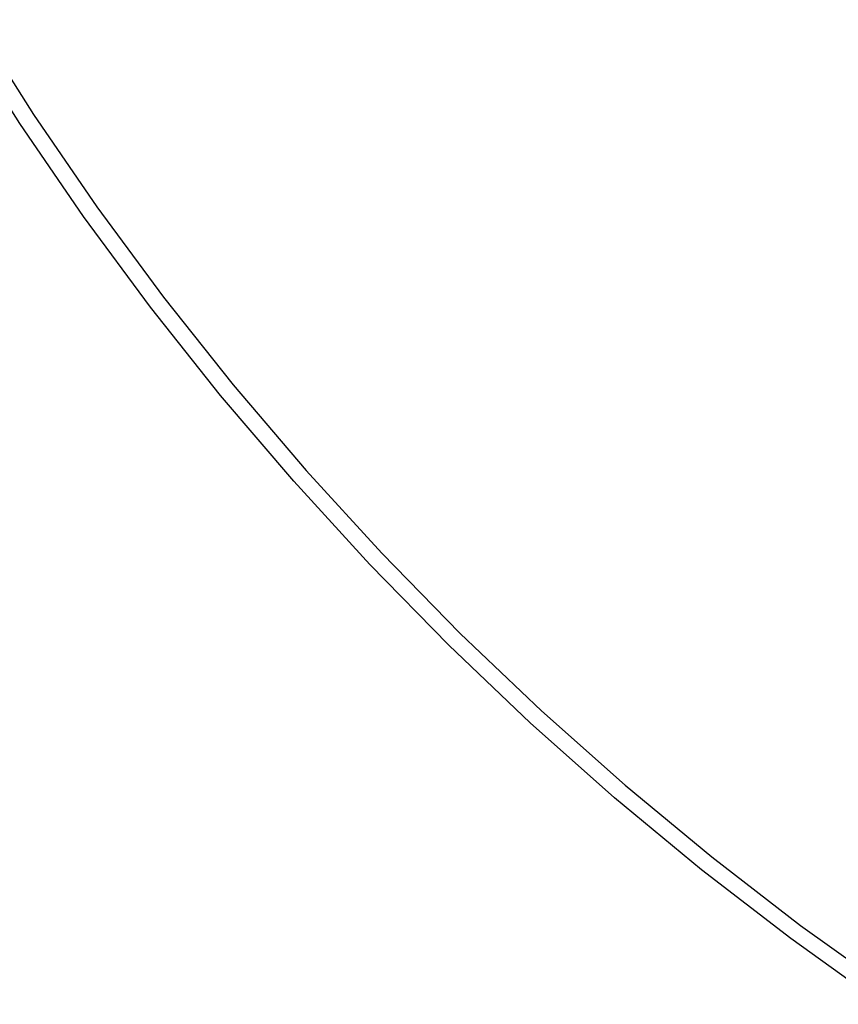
# Model space of a CAD drawing. Header units: millimetres. Extents: x -232 to 233, y -198 to 267.
# Tile 25 of 80: x -165 to -115, y -163 to -103. Entities that reach past the tile are written whole.
import ezdxf

# ---------------------------------------------------------------- set-up
doc = ezdxf.new("R2010")
doc.units = ezdxf.units.MM
doc.layers.add('Volume$Volume', color=7, linetype='Continuous', true_color=0x000000)

msp = doc.modelspace()

# ---------------------------------------------------------------- linework, layer by layer
at = {"layer": 'Volume$Volume'}
for p, q in [((-167.953, -103.055, 325.05), (-164.275, -108.84, 325.05)), ((-167.953, -103.055, 339.05), (-164.275, -108.84, 339.05)), ((-167.953, -103.055, 332.55), (-164.275, -108.84, 332.55)), ((-167.953, -103.055, 125.05), (-164.275, -108.84, 125.05)), ((-167.953, -103.055, 139.05), (-164.275, -108.84, 139.05)), ((-167.953, -103.055, 132.55), (-164.275, -108.84, 132.55)), ((-167.953, -103.055, 525.05), (-164.275, -108.84, 525.05)), ((-167.953, -103.055, 539.05), (-164.275, -108.84, 539.05)), ((-167.953, -103.055, 532.55), (-164.275, -108.84, 532.55)), ((-165.11, -109.391, 340.05), (-168.807, -103.577, 340.05)), ((-165.11, -109.391, 325.05), (-168.807, -103.577, 325.05)), ((-165.11, -109.391, 332.55), (-168.807, -103.577, 332.55)), ((-165.11, -109.391, 140.05), (-168.807, -103.577, 140.05)), ((-165.11, -109.391, 125.05), (-168.807, -103.577, 125.05)), ((-165.11, -109.391, 132.55), (-168.807, -103.577, 132.55)), ((-165.11, -109.391, 540.05), (-168.807, -103.577, 540.05)), ((-165.11, -109.391, 525.05), (-168.807, -103.577, 525.05)), ((-165.11, -109.391, 532.55), (-168.807, -103.577, 532.55)), ((-164.275, -108.84, 325.05), (-160.398, -114.494, 325.05)), ((-164.275, -108.84, 339.05), (-160.398, -114.494, 339.05)), ((-164.275, -108.84, 332.55), (-160.398, -114.494, 332.55)), ((-164.275, -108.84, 125.05), (-160.398, -114.494, 125.05)), ((-164.275, -108.84, 139.05), (-160.398, -114.494, 139.05)), ((-164.275, -108.84, 132.55), (-160.398, -114.494, 132.55)), ((-164.275, -108.84, 525.05), (-160.398, -114.494, 525.05)), ((-164.275, -108.84, 539.05), (-160.398, -114.494, 539.05)), ((-164.275, -108.84, 532.55), (-160.398, -114.494, 532.55)), ((-161.213, -115.074, 340.05), (-165.11, -109.391, 340.05)), ((-161.213, -115.074, 325.05), (-165.11, -109.391, 325.05)), ((-161.213, -115.074, 332.55), (-165.11, -109.391, 332.55)), ((-161.213, -115.074, 140.05), (-165.11, -109.391, 140.05)), ((-161.213, -115.074, 125.05), (-165.11, -109.391, 125.05)), ((-161.213, -115.074, 132.55), (-165.11, -109.391, 132.55)), ((-161.213, -115.074, 540.05), (-165.11, -109.391, 540.05)), ((-161.213, -115.074, 525.05), (-165.11, -109.391, 525.05)), ((-161.213, -115.074, 532.55), (-165.11, -109.391, 532.55)), ((-160.398, -114.494, 325.05), (-156.328, -120.011, 325.05)), ((-160.398, -114.494, 339.05), (-156.328, -120.011, 339.05)), ((-160.398, -114.494, 332.55), (-156.328, -120.011, 332.55)), ((-160.398, -114.494, 125.05), (-156.328, -120.011, 125.05)), ((-160.398, -114.494, 139.05), (-156.328, -120.011, 139.05)), ((-160.398, -114.494, 132.55), (-156.328, -120.011, 132.55)), ((-160.398, -114.494, 525.05), (-156.328, -120.011, 525.05)), ((-160.398, -114.494, 539.05), (-156.328, -120.011, 539.05)), ((-160.398, -114.494, 532.55), (-156.328, -120.011, 532.55)), ((-157.122, -120.618, 340.05), (-161.213, -115.074, 340.05)), ((-157.122, -120.618, 325.05), (-161.213, -115.074, 325.05)), ((-157.122, -120.618, 332.55), (-161.213, -115.074, 332.55)), ((-157.122, -120.618, 140.05), (-161.213, -115.074, 140.05)), ((-157.122, -120.618, 125.05), (-161.213, -115.074, 125.05)), ((-157.122, -120.618, 132.55), (-161.213, -115.074, 132.55)), ((-157.122, -120.618, 540.05), (-161.213, -115.074, 540.05)), ((-157.122, -120.618, 525.05), (-161.213, -115.074, 525.05)), ((-157.122, -120.618, 532.55), (-161.213, -115.074, 532.55)), ((-156.328, -120.011, 325.05), (-152.068, -125.382, 325.05)), ((-156.328, -120.011, 339.05), (-152.068, -125.382, 339.05)), ((-156.328, -120.011, 332.55), (-152.068, -125.382, 332.55)), ((-156.328, -120.011, 125.05), (-152.068, -125.382, 125.05)), ((-156.328, -120.011, 139.05), (-152.068, -125.382, 139.05)), ((-156.328, -120.011, 132.55), (-152.068, -125.382, 132.55)), ((-156.328, -120.011, 525.05), (-152.068, -125.382, 525.05)), ((-156.328, -120.011, 539.05), (-152.068, -125.382, 539.05)), ((-156.328, -120.011, 532.55), (-152.068, -125.382, 532.55)), ((-152.841, -126.017, 340.05), (-157.122, -120.618, 340.05)), ((-152.841, -126.017, 325.05), (-157.122, -120.618, 325.05)), ((-152.841, -126.017, 332.55), (-157.122, -120.618, 332.55)), ((-152.841, -126.017, 140.05), (-157.122, -120.618, 140.05)), ((-152.841, -126.017, 125.05), (-157.122, -120.618, 125.05)), ((-152.841, -126.017, 132.55), (-157.122, -120.618, 132.55)), ((-152.841, -126.017, 540.05), (-157.122, -120.618, 540.05)), ((-152.841, -126.017, 525.05), (-157.122, -120.618, 525.05)), ((-152.841, -126.017, 532.55), (-157.122, -120.618, 532.55)), ((-152.068, -125.382, 325.05), (-147.624, -130.603, 325.05)), ((-152.068, -125.382, 339.05), (-147.624, -130.603, 339.05)), ((-152.068, -125.382, 332.55), (-147.624, -130.603, 332.55)), ((-152.068, -125.382, 125.05), (-147.624, -130.603, 125.05)), ((-152.068, -125.382, 139.05), (-147.624, -130.603, 139.05)), ((-152.068, -125.382, 132.55), (-147.624, -130.603, 132.55)), ((-152.068, -125.382, 525.05), (-147.624, -130.603, 525.05)), ((-152.068, -125.382, 539.05), (-147.624, -130.603, 539.05)), ((-152.068, -125.382, 532.55), (-147.624, -130.603, 532.55)), ((-148.375, -131.264, 340.05), (-152.841, -126.017, 340.05)), ((-148.375, -131.264, 325.05), (-152.841, -126.017, 325.05)), ((-148.375, -131.264, 332.55), (-152.841, -126.017, 332.55)), ((-148.375, -131.264, 140.05), (-152.841, -126.017, 140.05)), ((-148.375, -131.264, 125.05), (-152.841, -126.017, 125.05)), ((-148.375, -131.264, 132.55), (-152.841, -126.017, 132.55)), ((-148.375, -131.264, 540.05), (-152.841, -126.017, 540.05)), ((-148.375, -131.264, 525.05), (-152.841, -126.017, 525.05)), ((-148.375, -131.264, 532.55), (-152.841, -126.017, 532.55)), ((-147.624, -130.603, 325.05), (-143.002, -135.666, 325.05)), ((-147.624, -130.603, 339.05), (-143.002, -135.666, 339.05)), ((-147.624, -130.603, 332.55), (-143.002, -135.666, 332.55)), ((-147.624, -130.603, 125.05), (-143.002, -135.666, 125.05)), ((-147.624, -130.603, 139.05), (-143.002, -135.666, 139.05)), ((-147.624, -130.603, 132.55), (-143.002, -135.666, 132.55)), ((-147.624, -130.603, 525.05), (-143.002, -135.666, 525.05)), ((-147.624, -130.603, 539.05), (-143.002, -135.666, 539.05)), ((-147.624, -130.603, 532.55), (-143.002, -135.666, 532.55)), ((-143.729, -136.353, 340.05), (-148.375, -131.264, 340.05)), ((-143.729, -136.353, 325.05), (-148.375, -131.264, 325.05)), ((-143.729, -136.353, 332.55), (-148.375, -131.264, 332.55)), ((-143.729, -136.353, 140.05), (-148.375, -131.264, 140.05)), ((-143.729, -136.353, 125.05), (-148.375, -131.264, 125.05)), ((-143.729, -136.353, 132.55), (-148.375, -131.264, 132.55)), ((-143.729, -136.353, 540.05), (-148.375, -131.264, 540.05)), ((-143.729, -136.353, 525.05), (-148.375, -131.264, 525.05)), ((-143.729, -136.353, 532.55), (-148.375, -131.264, 532.55)), ((-143.002, -135.666, 325.05), (-138.207, -140.566, 325.05)), ((-143.002, -135.666, 339.05), (-138.207, -140.566, 339.05)), ((-143.002, -135.666, 332.55), (-138.207, -140.566, 332.55)), ((-143.002, -135.666, 125.05), (-138.207, -140.566, 125.05)), ((-143.002, -135.666, 139.05), (-138.207, -140.566, 139.05)), ((-143.002, -135.666, 132.55), (-138.207, -140.566, 132.55)), ((-143.002, -135.666, 525.05), (-138.207, -140.566, 525.05)), ((-143.002, -135.666, 539.05), (-138.207, -140.566, 539.05)), ((-143.002, -135.666, 532.55), (-138.207, -140.566, 532.55)), ((-138.91, -141.277, 340.05), (-143.729, -136.353, 340.05)), ((-138.91, -141.277, 325.05), (-143.729, -136.353, 325.05)), ((-138.91, -141.277, 332.55), (-143.729, -136.353, 332.55)), ((-138.91, -141.277, 140.05), (-143.729, -136.353, 140.05)), ((-138.91, -141.277, 125.05), (-143.729, -136.353, 125.05)), ((-138.91, -141.277, 132.55), (-143.729, -136.353, 132.55)), ((-138.91, -141.277, 540.05), (-143.729, -136.353, 540.05)), ((-138.91, -141.277, 525.05), (-143.729, -136.353, 525.05)), ((-138.91, -141.277, 532.55), (-143.729, -136.353, 532.55)), ((-138.207, -140.566, 325.05), (-133.245, -145.296, 325.05)), ((-138.207, -140.566, 339.05), (-133.245, -145.296, 339.05)), ((-138.207, -140.566, 332.55), (-133.245, -145.296, 332.55)), ((-138.207, -140.566, 125.05), (-133.245, -145.296, 125.05)), ((-138.207, -140.566, 139.05), (-133.245, -145.296, 139.05)), ((-138.207, -140.566, 132.55), (-133.245, -145.296, 132.55)), ((-138.207, -140.566, 525.05), (-133.245, -145.296, 525.05)), ((-138.207, -140.566, 539.05), (-133.245, -145.296, 539.05)), ((-138.207, -140.566, 532.55), (-133.245, -145.296, 532.55)), ((-133.923, -146.032, 340.05), (-138.91, -141.277, 340.05)), ((-133.923, -146.032, 325.05), (-138.91, -141.277, 325.05)), ((-133.923, -146.032, 332.55), (-138.91, -141.277, 332.55)), ((-133.923, -146.032, 140.05), (-138.91, -141.277, 140.05)), ((-133.923, -146.032, 125.05), (-138.91, -141.277, 125.05)), ((-133.923, -146.032, 132.55), (-138.91, -141.277, 132.55)), ((-133.923, -146.032, 540.05), (-138.91, -141.277, 540.05)), ((-133.923, -146.032, 525.05), (-138.91, -141.277, 525.05)), ((-133.923, -146.032, 532.55), (-138.91, -141.277, 532.55)), ((-133.245, -145.296, 325.05), (-128.122, -149.851, 325.05)), ((-133.245, -145.296, 339.05), (-128.122, -149.851, 339.05)), ((-133.245, -145.296, 332.55), (-128.122, -149.851, 332.55)), ((-133.245, -145.296, 125.05), (-128.122, -149.851, 125.05)), ((-133.245, -145.296, 139.05), (-128.122, -149.851, 139.05)), ((-133.245, -145.296, 132.55), (-128.122, -149.851, 132.55)), ((-133.245, -145.296, 525.05), (-128.122, -149.851, 525.05)), ((-133.245, -145.296, 539.05), (-128.122, -149.851, 539.05)), ((-133.245, -145.296, 532.55), (-128.122, -149.851, 532.55)), ((-128.773, -150.61, 340.05), (-133.923, -146.032, 340.05)), ((-128.773, -150.61, 325.05), (-133.923, -146.032, 325.05)), ((-128.773, -150.61, 332.55), (-133.923, -146.032, 332.55)), ((-128.773, -150.61, 140.05), (-133.923, -146.032, 140.05)), ((-128.773, -150.61, 125.05), (-133.923, -146.032, 125.05)), ((-128.773, -150.61, 132.55), (-133.923, -146.032, 132.55)), ((-128.773, -150.61, 540.05), (-133.923, -146.032, 540.05)), ((-128.773, -150.61, 525.05), (-133.923, -146.032, 525.05)), ((-128.773, -150.61, 532.55), (-133.923, -146.032, 532.55)), ((-128.122, -149.851, 325.05), (-122.843, -154.226, 325.05)), ((-128.122, -149.851, 339.05), (-122.843, -154.226, 339.05)), ((-128.122, -149.851, 332.55), (-122.843, -154.226, 332.55)), ((-128.122, -149.851, 125.05), (-122.843, -154.226, 125.05)), ((-128.122, -149.851, 139.05), (-122.843, -154.226, 139.05)), ((-128.122, -149.851, 132.55), (-122.843, -154.226, 132.55)), ((-128.122, -149.851, 525.05), (-122.843, -154.226, 525.05)), ((-128.122, -149.851, 539.05), (-122.843, -154.226, 539.05)), ((-128.122, -149.851, 532.55), (-122.843, -154.226, 532.55)), ((-123.468, -155.007, 340.05), (-128.773, -150.61, 340.05)), ((-123.468, -155.007, 325.05), (-128.773, -150.61, 325.05)), ((-123.468, -155.007, 332.55), (-128.773, -150.61, 332.55)), ((-123.468, -155.007, 140.05), (-128.773, -150.61, 140.05)), ((-123.468, -155.007, 125.05), (-128.773, -150.61, 125.05)), ((-123.468, -155.007, 132.55), (-128.773, -150.61, 132.55)), ((-123.468, -155.007, 540.05), (-128.773, -150.61, 540.05)), ((-123.468, -155.007, 525.05), (-128.773, -150.61, 525.05)), ((-123.468, -155.007, 532.55), (-128.773, -150.61, 532.55)), ((-122.843, -154.226, 325.05), (-117.416, -158.415, 325.05)), ((-122.843, -154.226, 339.05), (-117.416, -158.415, 339.05)), ((-122.843, -154.226, 332.55), (-117.416, -158.415, 332.55)), ((-122.843, -154.226, 125.05), (-117.416, -158.415, 125.05)), ((-122.843, -154.226, 139.05), (-117.416, -158.415, 139.05)), ((-122.843, -154.226, 132.55), (-117.416, -158.415, 132.55)), ((-122.843, -154.226, 525.05), (-117.416, -158.415, 525.05)), ((-122.843, -154.226, 539.05), (-117.416, -158.415, 539.05)), ((-122.843, -154.226, 532.55), (-117.416, -158.415, 532.55)), ((-118.014, -159.217, 340.05), (-123.468, -155.007, 340.05)), ((-118.014, -159.217, 325.05), (-123.468, -155.007, 325.05)), ((-118.014, -159.217, 332.55), (-123.468, -155.007, 332.55)), ((-118.014, -159.217, 140.05), (-123.468, -155.007, 140.05)), ((-118.014, -159.217, 125.05), (-123.468, -155.007, 125.05)), ((-118.014, -159.217, 132.55), (-123.468, -155.007, 132.55)), ((-118.014, -159.217, 540.05), (-123.468, -155.007, 540.05)), ((-118.014, -159.217, 525.05), (-123.468, -155.007, 525.05)), ((-118.014, -159.217, 532.55), (-123.468, -155.007, 532.55)), ((-117.416, -158.415, 325.05), (-111.847, -162.413, 325.05)), ((-117.416, -158.415, 339.05), (-111.847, -162.413, 339.05)), ((-117.416, -158.415, 332.55), (-111.847, -162.413, 332.55)), ((-117.416, -158.415, 125.05), (-111.847, -162.413, 125.05)), ((-117.416, -158.415, 139.05), (-111.847, -162.413, 139.05)), ((-117.416, -158.415, 132.55), (-111.847, -162.413, 132.55)), ((-117.416, -158.415, 525.05), (-111.847, -162.413, 525.05)), ((-117.416, -158.415, 539.05), (-111.847, -162.413, 539.05)), ((-117.416, -158.415, 532.55), (-111.847, -162.413, 532.55)), ((-112.416, -163.235, 340.05), (-118.014, -159.217, 340.05)), ((-112.416, -163.235, 325.05), (-118.014, -159.217, 325.05)), ((-112.416, -163.235, 332.55), (-118.014, -159.217, 332.55)), ((-112.416, -163.235, 140.05), (-118.014, -159.217, 140.05)), ((-112.416, -163.235, 125.05), (-118.014, -159.217, 125.05)), ((-112.416, -163.235, 132.55), (-118.014, -159.217, 132.55)), ((-112.416, -163.235, 540.05), (-118.014, -159.217, 540.05)), ((-112.416, -163.235, 525.05), (-118.014, -159.217, 525.05)), ((-112.416, -163.235, 532.55), (-118.014, -159.217, 532.55))]:
    msp.add_line(p, q, dxfattribs=at)

doc.saveas('drawing.dxf')
